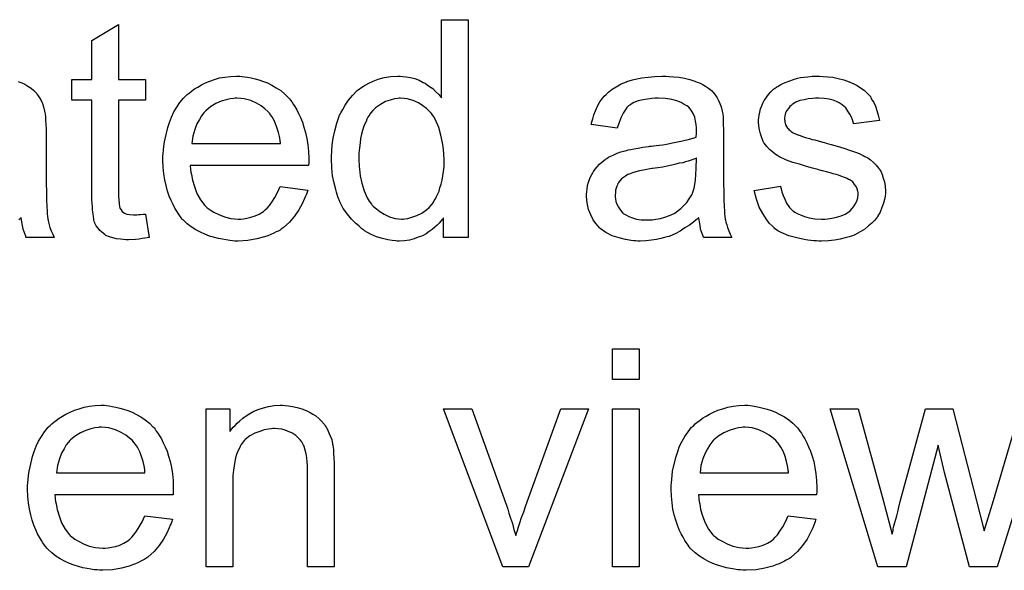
# Model space of a CAD drawing. Extents: x -2 to 8.5, y -2.9 to 5.2.
# Tile 79 of 207: x 4.202 to 4.564, y -0.264 to -0.062. Entities that reach past the tile are written whole.
import ezdxf

# ---------------------------------------------------------------- set-up
doc = ezdxf.new("R2010")
doc.units = 0
doc.layers.add('acc-ni-360-20-out-a_document', color=1, linetype='CONTINUOUS')

msp = doc.modelspace()

# ---------------------------------------------------------------- linework, layer by layer
at = {"layer": 'acc-ni-360-20-out-a_document', "color": 1}
for points in [[(4.238038, -0.084157), (4.247989, -0.084157), (4.247989, -0.091793), (4.238038, -0.091793), (4.238038, -0.125925), (4.238038, -0.126156), (4.238038, -0.126619), (4.238038, -0.127313), (4.238154, -0.128123), (4.23827, -0.129974), (4.238386, -0.130784), (4.238501, -0.131363), (4.238617, -0.131594), (4.238964, -0.132057), (4.239427, -0.132636), (4.240237, -0.133214), (4.240468, -0.13333), (4.241047, -0.133561), (4.242088, -0.133792), (4.243592, -0.133908), (4.244749, -0.133908), (4.245328, -0.133792), (4.246137, -0.133792), (4.247063, -0.133677), (4.247989, -0.133561), (4.249261, -0.142239), (4.24903, -0.142239), (4.248567, -0.142354), (4.247757, -0.14247), (4.246716, -0.142586), (4.245559, -0.142817), (4.244286, -0.142933), (4.241741, -0.143048), (4.240815, -0.143048), (4.23989, -0.142933), (4.238733, -0.142817), (4.237344, -0.142701), (4.235956, -0.142354), (4.234683, -0.142007), (4.23341, -0.141429), (4.233295, -0.141313), (4.232948, -0.141082), (4.232485, -0.140734), (4.231791, -0.140156), (4.231212, -0.139577), (4.230518, -0.138768), (4.229824, -0.137958), (4.229361, -0.136916), (4.229361, -0.136801), (4.22913, -0.136338), (4.229014, -0.135528), (4.228783, -0.134371), (4.228551, -0.132867), (4.228435, -0.131941), (4.228435, -0.1309), (4.22832, -0.129627), (4.228204, -0.128355), (4.228204, -0.126966), (4.228204, -0.125346), (4.228204, -0.091793), (4.220915, -0.091793), (4.220915, -0.084157), (4.228204, -0.084157), (4.228204, -0.06981), (4.238038, -0.06391), (4.238038, -0.084157)], [(4.366581, -0.142238), (4.357441, -0.142238), (4.357441, -0.134949), (4.357325, -0.135065), (4.357209, -0.135297), (4.356862, -0.135759), (4.3564, -0.136338), (4.355821, -0.136916), (4.355127, -0.137611), (4.354317, -0.13842), (4.353276, -0.13923), (4.352234, -0.14004), (4.351077, -0.14085), (4.349689, -0.141544), (4.348185, -0.142123), (4.346681, -0.142701), (4.344945, -0.143164), (4.343094, -0.143395), (4.341127, -0.143511), (4.340433, -0.143511), (4.33997, -0.143395), (4.338582, -0.14328), (4.336962, -0.143048), (4.334995, -0.142586), (4.332797, -0.141892), (4.330599, -0.140966), (4.3284, -0.139693), (4.328284, -0.139693), (4.328169, -0.139462), (4.327475, -0.138999), (4.326433, -0.138073), (4.325161, -0.136916), (4.323657, -0.135412), (4.322152, -0.133561), (4.320648, -0.131478), (4.319376, -0.129049), (4.319376, -0.128933), (4.31926, -0.128702), (4.319144, -0.128355), (4.318913, -0.127892), (4.318681, -0.127198), (4.318334, -0.126388), (4.318103, -0.125578), (4.317872, -0.124537), (4.317293, -0.122222), (4.316715, -0.119561), (4.316367, -0.116553), (4.316252, -0.113314), (4.316252, -0.113198), (4.316252, -0.112966), (4.316252, -0.112504), (4.316252, -0.111809), (4.316367, -0.111115), (4.316367, -0.11019), (4.316599, -0.108107), (4.316946, -0.105677), (4.317524, -0.103016), (4.318219, -0.10024), (4.319144, -0.097578), (4.319144, -0.097463), (4.31926, -0.097231), (4.319491, -0.096884), (4.319723, -0.096421), (4.320417, -0.095149), (4.321342, -0.093529), (4.322499, -0.091793), (4.324004, -0.090058), (4.325739, -0.088207), (4.327822, -0.086703), (4.327937, -0.086703), (4.328053, -0.086587), (4.3284, -0.086356), (4.328863, -0.086124), (4.33002, -0.085546), (4.33164, -0.084736), (4.333491, -0.084041), (4.335689, -0.083463), (4.338119, -0.083), (4.340664, -0.082884), (4.34159, -0.082884), (4.342516, -0.083), (4.343788, -0.083116), (4.345292, -0.083463), (4.346912, -0.08381), (4.348532, -0.084388), (4.350036, -0.085198), (4.350267, -0.085314), (4.35073, -0.085546), (4.351425, -0.086124), (4.35235, -0.086703), (4.353507, -0.087512), (4.354548, -0.088554), (4.355705, -0.089595), (4.356747, -0.090868), (4.356747, -0.062174), (4.366581, -0.062174), (4.366581, -0.142238)], [(4.283393, -0.083), (4.284319, -0.083116), (4.285475, -0.083347), (4.286748, -0.083579), (4.288252, -0.083926), (4.289641, -0.084273), (4.291261, -0.084851), (4.292765, -0.08543), (4.294384, -0.08624), (4.296004, -0.087165), (4.297624, -0.088207), (4.299128, -0.089479), (4.300516, -0.090868), (4.300632, -0.090984), (4.300864, -0.091215), (4.301211, -0.091678), (4.301673, -0.092372), (4.302252, -0.093182), (4.302831, -0.094107), (4.303525, -0.095264), (4.304219, -0.096653), (4.304913, -0.098157), (4.305607, -0.099777), (4.306186, -0.101628), (4.306764, -0.103595), (4.307227, -0.105793), (4.307574, -0.108107), (4.307806, -0.110537), (4.307921, -0.113198), (4.307921, -0.113314), (4.307921, -0.113776), (4.307921, -0.114586), (4.307806, -0.115743), (4.264418, -0.115743), (4.264418, -0.115859), (4.264418, -0.116206), (4.264534, -0.116669), (4.264534, -0.117363), (4.26465, -0.118173), (4.264881, -0.119099), (4.265228, -0.121181), (4.265922, -0.123495), (4.266848, -0.126041), (4.26812, -0.128355), (4.26974, -0.130437), (4.269856, -0.130437), (4.269972, -0.130669), (4.270666, -0.131247), (4.271707, -0.132057), (4.273096, -0.132867), (4.274947, -0.133792), (4.277029, -0.134602), (4.279343, -0.135181), (4.280616, -0.135297), (4.282005, -0.135412), (4.28293, -0.135412), (4.283971, -0.135297), (4.285244, -0.135065), (4.286632, -0.134718), (4.288252, -0.134255), (4.289756, -0.133561), (4.291261, -0.132636), (4.291376, -0.13252), (4.291955, -0.132057), (4.292649, -0.131363), (4.293459, -0.130437), (4.294384, -0.129165), (4.295426, -0.127545), (4.296467, -0.125694), (4.297393, -0.123495), (4.307574, -0.124768), (4.307574, -0.124884), (4.307458, -0.125115), (4.307343, -0.125578), (4.307111, -0.126272), (4.306764, -0.126966), (4.306417, -0.127892), (4.305492, -0.129859), (4.304335, -0.132057), (4.302715, -0.134371), (4.300864, -0.136569), (4.29855, -0.138652), (4.298434, -0.138652), (4.298203, -0.138883), (4.297855, -0.139115), (4.297393, -0.139462), (4.296698, -0.139809), (4.296004, -0.140156), (4.295079, -0.140619), (4.294037, -0.141082), (4.29288, -0.141544), (4.291723, -0.142007), (4.288831, -0.142701), (4.285591, -0.14328), (4.282005, -0.143511), (4.280732, -0.143511), (4.279922, -0.143396), (4.278881, -0.14328), (4.277608, -0.143048), (4.27622, -0.142817), (4.274715, -0.142586), (4.271476, -0.14166), (4.26974, -0.140966), (4.26812, -0.140272), (4.266385, -0.139346), (4.264765, -0.138305), (4.263261, -0.137148), (4.261757, -0.135759), (4.261641, -0.135644), (4.26141, -0.135412), (4.261063, -0.13495), (4.2606, -0.134255), (4.260021, -0.133445), (4.259443, -0.13252), (4.258749, -0.131363), (4.258055, -0.13009), (4.25736, -0.128586), (4.256666, -0.126966), (4.256088, -0.125115), (4.255509, -0.123148), (4.255046, -0.121066), (4.254699, -0.118751), (4.254468, -0.116322), (4.254352, -0.113776), (4.254352, -0.113661), (4.254352, -0.113082), (4.254352, -0.112388), (4.254468, -0.111347), (4.254584, -0.110074), (4.254699, -0.108686), (4.254931, -0.107066), (4.255278, -0.105446), (4.256203, -0.101744), (4.256782, -0.099892), (4.257476, -0.097925), (4.258402, -0.096074), (4.259443, -0.094339), (4.2606, -0.092603), (4.261873, -0.090984), (4.261988, -0.090868), (4.26222, -0.090636), (4.262683, -0.090289), (4.263261, -0.089711), (4.263955, -0.089132), (4.264881, -0.088438), (4.265922, -0.087628), (4.267195, -0.086934), (4.268468, -0.086124), (4.269972, -0.08543), (4.271592, -0.084736), (4.273327, -0.084157), (4.275178, -0.083579), (4.277145, -0.083232), (4.279228, -0.083), (4.281426, -0.082885), (4.282583, -0.082885), (4.283393, -0.083)], [(4.440398, -0.083), (4.442133, -0.083116), (4.4441, -0.083347), (4.446067, -0.083694), (4.448034, -0.084157), (4.449885, -0.084736), (4.450117, -0.084851), (4.450695, -0.085083), (4.451505, -0.08543), (4.452546, -0.085893), (4.453703, -0.086587), (4.45486, -0.087281), (4.455902, -0.088207), (4.456827, -0.089132), (4.456943, -0.089248), (4.457174, -0.089595), (4.457521, -0.090174), (4.457984, -0.090868), (4.458563, -0.091909), (4.459025, -0.09295), (4.459488, -0.094223), (4.459835, -0.095727), (4.459835, -0.095843), (4.459951, -0.09619), (4.460067, -0.096884), (4.460182, -0.09781), (4.460182, -0.099082), (4.460298, -0.100587), (4.460414, -0.102553), (4.460414, -0.104752), (4.460414, -0.117942), (4.460414, -0.118057), (4.460414, -0.11852), (4.460414, -0.119214), (4.460414, -0.12014), (4.460414, -0.121181), (4.460414, -0.122454), (4.46053, -0.125231), (4.46053, -0.128123), (4.460645, -0.131016), (4.460761, -0.132288), (4.460761, -0.133445), (4.460877, -0.134487), (4.460992, -0.135297), (4.460992, -0.135412), (4.461108, -0.135875), (4.461224, -0.136569), (4.461571, -0.137495), (4.461802, -0.138536), (4.462265, -0.139693), (4.462844, -0.140966), (4.463422, -0.142238), (4.453125, -0.142238), (4.453009, -0.142123), (4.452893, -0.14166), (4.452662, -0.141082), (4.452315, -0.140156), (4.451968, -0.139115), (4.451736, -0.137842), (4.451505, -0.136453), (4.451274, -0.134949), (4.451158, -0.134949), (4.451042, -0.135181), (4.450348, -0.135759), (4.449307, -0.136569), (4.447918, -0.137611), (4.446183, -0.138652), (4.444447, -0.139809), (4.442596, -0.14085), (4.440629, -0.14166), (4.440398, -0.141776), (4.439704, -0.141891), (4.438662, -0.142238), (4.43739, -0.142586), (4.43577, -0.142933), (4.433919, -0.143164), (4.431836, -0.143395), (4.429753, -0.143511), (4.428828, -0.143511), (4.428134, -0.143395), (4.427324, -0.143395), (4.426398, -0.14328), (4.424315, -0.142933), (4.422002, -0.142354), (4.419456, -0.141544), (4.417142, -0.140387), (4.41506, -0.138883), (4.414828, -0.138652), (4.41425, -0.138073), (4.41344, -0.137032), (4.412514, -0.135644), (4.411588, -0.133908), (4.410779, -0.131941), (4.4102, -0.129512), (4.410084, -0.128355), (4.409969, -0.126966), (4.409969, -0.126735), (4.409969, -0.126272), (4.410084, -0.125462), (4.4102, -0.124421), (4.410431, -0.123148), (4.410779, -0.121875), (4.411241, -0.120487), (4.41182, -0.119214), (4.411936, -0.119099), (4.412167, -0.118636), (4.41263, -0.117942), (4.413208, -0.117132), (4.413903, -0.116206), (4.414828, -0.11528), (4.415754, -0.114355), (4.416911, -0.113545), (4.417026, -0.113429), (4.417489, -0.113198), (4.418068, -0.112735), (4.418993, -0.112272), (4.420035, -0.111809), (4.421307, -0.111231), (4.42258, -0.110768), (4.424084, -0.110305), (4.4242, -0.110305), (4.424663, -0.11019), (4.425357, -0.109958), (4.426282, -0.109843), (4.427439, -0.109611), (4.428944, -0.10938), (4.430679, -0.109033), (4.432762, -0.108801), (4.432877, -0.108801), (4.43334, -0.108686), (4.433919, -0.108686), (4.434729, -0.10857), (4.435654, -0.108454), (4.436811, -0.108223), (4.438084, -0.108107), (4.439472, -0.107876), (4.442249, -0.107297), (4.445257, -0.106719), (4.447918, -0.106024), (4.449191, -0.105677), (4.450348, -0.10533), (4.450348, -0.105215), (4.450348, -0.104983), (4.450464, -0.104289), (4.450464, -0.103479), (4.450464, -0.103016), (4.450464, -0.102785), (4.450464, -0.102669), (4.450464, -0.102553), (4.450464, -0.101859), (4.450348, -0.100702), (4.450117, -0.09943), (4.44977, -0.098041), (4.449191, -0.096653), (4.448497, -0.09538), (4.447571, -0.094339), (4.447456, -0.094223), (4.446877, -0.09376), (4.445951, -0.093297), (4.444794, -0.092603), (4.443175, -0.092025), (4.441323, -0.091446), (4.439009, -0.091099), (4.436348, -0.090983), (4.435191, -0.090983), (4.434034, -0.091099), (4.432414, -0.091331), (4.430795, -0.091562), (4.429059, -0.092025), (4.427439, -0.092603), (4.426051, -0.093413), (4.425935, -0.093529), (4.425472, -0.093876), (4.424894, -0.094454), (4.4242, -0.09538), (4.423506, -0.096537), (4.422696, -0.098041), (4.422002, -0.099892), (4.421307, -0.101975), (4.411704, -0.100702), (4.411704, -0.100587), (4.41182, -0.100471), (4.41182, -0.100124), (4.411936, -0.099661), (4.412283, -0.09862), (4.412745, -0.097115), (4.413324, -0.095611), (4.414018, -0.093992), (4.414944, -0.092372), (4.415985, -0.090868), (4.416101, -0.090752), (4.416564, -0.090289), (4.417258, -0.089595), (4.418183, -0.088669), (4.419456, -0.087744), (4.42096, -0.086818), (4.422696, -0.085777), (4.424663, -0.084967), (4.424778, -0.084967), (4.424894, -0.084851), (4.425241, -0.084736), (4.425704, -0.08462), (4.426861, -0.084273), (4.428481, -0.083926), (4.430332, -0.083579), (4.432646, -0.083231), (4.435076, -0.083), (4.437852, -0.082884), (4.439125, -0.082884), (4.440398, -0.083)], [(4.496975, -0.083), (4.498711, -0.083116), (4.500562, -0.083347), (4.502529, -0.08381), (4.504611, -0.084273), (4.506578, -0.084967), (4.506694, -0.084967), (4.50681, -0.085083), (4.507388, -0.085314), (4.508314, -0.085777), (4.509471, -0.086355), (4.510743, -0.087165), (4.512016, -0.088091), (4.513173, -0.089132), (4.514214, -0.090289), (4.51433, -0.090405), (4.514561, -0.090868), (4.515024, -0.091678), (4.515603, -0.092603), (4.516181, -0.093992), (4.51676, -0.095496), (4.517223, -0.097231), (4.517685, -0.099198), (4.508082, -0.100471), (4.508082, -0.100239), (4.507967, -0.099777), (4.507735, -0.098967), (4.507388, -0.097925), (4.50681, -0.096884), (4.506115, -0.095727), (4.505306, -0.09457), (4.504149, -0.093529), (4.504033, -0.093413), (4.50357, -0.093182), (4.502876, -0.092719), (4.501834, -0.092256), (4.500677, -0.091793), (4.499173, -0.091331), (4.497322, -0.091099), (4.495355, -0.090983), (4.494198, -0.090983), (4.493041, -0.091099), (4.491537, -0.091215), (4.490033, -0.091562), (4.488413, -0.091909), (4.486909, -0.092487), (4.485636, -0.093297), (4.485521, -0.093413), (4.485174, -0.093644), (4.484711, -0.094107), (4.484248, -0.094802), (4.48367, -0.095496), (4.483207, -0.096421), (4.48286, -0.097463), (4.482744, -0.098504), (4.482744, -0.09862), (4.482744, -0.098851), (4.48286, -0.099198), (4.48286, -0.099661), (4.483207, -0.100818), (4.483901, -0.101975), (4.484017, -0.102091), (4.484132, -0.102206), (4.484364, -0.102553), (4.484827, -0.1029), (4.485289, -0.103248), (4.485984, -0.10371), (4.486793, -0.104058), (4.487719, -0.10452), (4.487835, -0.10452), (4.488066, -0.104636), (4.488529, -0.104752), (4.489339, -0.105099), (4.490496, -0.105446), (4.492, -0.105793), (4.492926, -0.10614), (4.493967, -0.106371), (4.495124, -0.106719), (4.496397, -0.107066), (4.496512, -0.107066), (4.496859, -0.107181), (4.497438, -0.107297), (4.498132, -0.107528), (4.498942, -0.10776), (4.499983, -0.107991), (4.502182, -0.108686), (4.504611, -0.10938), (4.507041, -0.11019), (4.509239, -0.110999), (4.510165, -0.111347), (4.510975, -0.111694), (4.511206, -0.111809), (4.511669, -0.112041), (4.512363, -0.112388), (4.513404, -0.112966), (4.514446, -0.113661), (4.515487, -0.114586), (4.516528, -0.115627), (4.517454, -0.116784), (4.51757, -0.1169), (4.517801, -0.117363), (4.518264, -0.118057), (4.518727, -0.119099), (4.519074, -0.120371), (4.519537, -0.12176), (4.519768, -0.123379), (4.519884, -0.125231), (4.519884, -0.125462), (4.519884, -0.12604), (4.519768, -0.126966), (4.519537, -0.128239), (4.51919, -0.129627), (4.518611, -0.131131), (4.517917, -0.132867), (4.516991, -0.134487), (4.516876, -0.134718), (4.516413, -0.135181), (4.515834, -0.135991), (4.514909, -0.136916), (4.513636, -0.137958), (4.512248, -0.139115), (4.510628, -0.140156), (4.508661, -0.141197), (4.508545, -0.141197), (4.508429, -0.141313), (4.507735, -0.141544), (4.506578, -0.141891), (4.505074, -0.142354), (4.503223, -0.142817), (4.50114, -0.143164), (4.498942, -0.143395), (4.496397, -0.143511), (4.495355, -0.143511), (4.494545, -0.143395), (4.49362, -0.143395), (4.492463, -0.14328), (4.491306, -0.143164), (4.490033, -0.142933), (4.487256, -0.142354), (4.484364, -0.141544), (4.481587, -0.140387), (4.480314, -0.139693), (4.479157, -0.138883), (4.479042, -0.138768), (4.478926, -0.138652), (4.478232, -0.137958), (4.47719, -0.136916), (4.476033, -0.135297), (4.474761, -0.13333), (4.473488, -0.131016), (4.472447, -0.128123), (4.471637, -0.124883), (4.481356, -0.123379), (4.481356, -0.123495), (4.481356, -0.123611), (4.481587, -0.124305), (4.481818, -0.125462), (4.482281, -0.126735), (4.48286, -0.128123), (4.483554, -0.129627), (4.484595, -0.131131), (4.485868, -0.132404), (4.486099, -0.13252), (4.486562, -0.132867), (4.487488, -0.13333), (4.488645, -0.133908), (4.490149, -0.134487), (4.491884, -0.134949), (4.493967, -0.135297), (4.496397, -0.135412), (4.497554, -0.135412), (4.498711, -0.135297), (4.500215, -0.135065), (4.501834, -0.134718), (4.50357, -0.134255), (4.505074, -0.133677), (4.506462, -0.132751), (4.506578, -0.132635), (4.507041, -0.132288), (4.507504, -0.13171), (4.508198, -0.1309), (4.508776, -0.129974), (4.509355, -0.128817), (4.509702, -0.12766), (4.509818, -0.126272), (4.509818, -0.126156), (4.509818, -0.125693), (4.509702, -0.125115), (4.509471, -0.124305), (4.509124, -0.123495), (4.508545, -0.122685), (4.507851, -0.12176), (4.50681, -0.121065), (4.506694, -0.12095), (4.506347, -0.120834), (4.505768, -0.120487), (4.504843, -0.12014), (4.503454, -0.119677), (4.502644, -0.11933), (4.501719, -0.119099), (4.500677, -0.118751), (4.49952, -0.118404), (4.498248, -0.118057), (4.496744, -0.11771), (4.496628, -0.11771), (4.496281, -0.117594), (4.495702, -0.117479), (4.495008, -0.117247), (4.494083, -0.117016), (4.493041, -0.116669), (4.490843, -0.11609), (4.488298, -0.11528), (4.485868, -0.114586), (4.483554, -0.113776), (4.482513, -0.113314), (4.481703, -0.112966), (4.481471, -0.112851), (4.481008, -0.112619), (4.480314, -0.112156), (4.479389, -0.111578), (4.478347, -0.110768), (4.477306, -0.109843), (4.476265, -0.108801), (4.475339, -0.107528), (4.475224, -0.107413), (4.474992, -0.10695), (4.474645, -0.10614), (4.474298, -0.105215), (4.473951, -0.104058), (4.473604, -0.102669), (4.473372, -0.101281), (4.473257, -0.099661), (4.473257, -0.09943), (4.473257, -0.098967), (4.473372, -0.098272), (4.473488, -0.097231), (4.473719, -0.09619), (4.473951, -0.094917), (4.474414, -0.09376), (4.474992, -0.092487), (4.475108, -0.092372), (4.475339, -0.091909), (4.475686, -0.091331), (4.476265, -0.090521), (4.476959, -0.089711), (4.477769, -0.088669), (4.478694, -0.087744), (4.479851, -0.086934), (4.479967, -0.086818), (4.480314, -0.086703), (4.480777, -0.086355), (4.481471, -0.086008), (4.482397, -0.085546), (4.483438, -0.085083), (4.484711, -0.08462), (4.486099, -0.084157), (4.486331, -0.084041), (4.486793, -0.083926), (4.487603, -0.083694), (4.488645, -0.083463), (4.489917, -0.083231), (4.491306, -0.083116), (4.492926, -0.082884), (4.495702, -0.082884), (4.496975, -0.083)], [(4.20113, -0.084851), (4.201709, -0.085083), (4.202519, -0.08543), (4.20356, -0.085893), (4.204717, -0.086587), (4.205874, -0.087281), (4.206915, -0.088207), (4.207841, -0.089132), (4.207957, -0.089248), (4.208188, -0.089595), (4.208535, -0.090174), (4.208998, -0.090868), (4.209576, -0.091909), (4.210039, -0.09295), (4.210502, -0.094223), (4.210849, -0.095727), (4.210849, -0.095843), (4.210965, -0.09619), (4.21108, -0.096884), (4.211196, -0.09781), (4.211196, -0.099082), (4.211312, -0.100587), (4.211427, -0.102553), (4.211427, -0.104752), (4.211427, -0.117942), (4.211427, -0.118057), (4.211427, -0.11852), (4.211427, -0.119214), (4.211427, -0.12014), (4.211427, -0.121181), (4.211427, -0.122454), (4.211543, -0.125231), (4.211543, -0.128123), (4.211659, -0.131016), (4.211775, -0.132288), (4.211775, -0.133445), (4.21189, -0.134487), (4.212006, -0.135297), (4.212006, -0.135412), (4.212122, -0.135875), (4.212237, -0.136569), (4.212584, -0.137495), (4.212816, -0.138536), (4.213279, -0.139693), (4.213857, -0.140966), (4.214436, -0.142239), (4.204138, -0.142239), (4.204023, -0.142123), (4.203907, -0.14166), (4.203676, -0.141082), (4.203328, -0.140156), (4.202981, -0.139115), (4.20275, -0.137842), (4.202519, -0.136454), (4.202287, -0.13495), (4.202172, -0.13495), (4.202056, -0.135181), (4.201362, -0.135759)], [(4.281542, -0.090984), (4.280847, -0.090984), (4.280385, -0.091099), (4.279112, -0.091215), (4.277608, -0.091562), (4.275757, -0.092141), (4.27379, -0.09295), (4.271939, -0.094107), (4.270087, -0.095612), (4.269856, -0.095843), (4.269393, -0.096421), (4.268583, -0.097463), (4.267773, -0.098851), (4.266848, -0.100471), (4.266038, -0.102553), (4.265344, -0.104983), (4.264997, -0.107644), (4.297508, -0.107644), (4.297508, -0.107529), (4.297508, -0.107297), (4.297393, -0.10695), (4.297393, -0.106487), (4.297161, -0.105099), (4.296814, -0.103595), (4.296236, -0.101744), (4.295657, -0.100008), (4.294731, -0.098273), (4.29369, -0.096769), (4.29369, -0.096653), (4.293459, -0.096537), (4.29288, -0.095843), (4.291839, -0.094917), (4.290451, -0.093876), (4.288715, -0.092835), (4.286632, -0.091909), (4.284203, -0.091215), (4.28293, -0.091099), (4.281542, -0.090984)], [(4.341706, -0.090983), (4.341127, -0.090983), (4.340664, -0.091099), (4.339392, -0.091215), (4.337888, -0.091678), (4.336152, -0.092256), (4.334301, -0.093297), (4.33245, -0.09457), (4.331524, -0.095496), (4.330714, -0.096421), (4.330714, -0.096537), (4.330483, -0.096653), (4.330367, -0.097), (4.33002, -0.097463), (4.329673, -0.098041), (4.329326, -0.098735), (4.328979, -0.099545), (4.328516, -0.100471), (4.328053, -0.101628), (4.327706, -0.102901), (4.327359, -0.104289), (4.327012, -0.105793), (4.32678, -0.107413), (4.326549, -0.109264), (4.326318, -0.111231), (4.326318, -0.113314), (4.326318, -0.113429), (4.326318, -0.113776), (4.326318, -0.114355), (4.326433, -0.115165), (4.326433, -0.11609), (4.326549, -0.117132), (4.326896, -0.119561), (4.327475, -0.122222), (4.328284, -0.124999), (4.329441, -0.12766), (4.330136, -0.128817), (4.330946, -0.129974), (4.331061, -0.129974), (4.331177, -0.130206), (4.331756, -0.130784), (4.332797, -0.13171), (4.334069, -0.132636), (4.335689, -0.133677), (4.337656, -0.134602), (4.339739, -0.135181), (4.340896, -0.135297), (4.342053, -0.135412), (4.342631, -0.135412), (4.343094, -0.135297), (4.344367, -0.135181), (4.345871, -0.134718), (4.347606, -0.134139), (4.349458, -0.133214), (4.351309, -0.131941), (4.352234, -0.131131), (4.353044, -0.130206), (4.353044, -0.13009), (4.353276, -0.129974), (4.353507, -0.129627), (4.353739, -0.129164), (4.354086, -0.128586), (4.354548, -0.128007), (4.354895, -0.127082), (4.355358, -0.126156), (4.355821, -0.125115), (4.356168, -0.123958), (4.356631, -0.12257), (4.356978, -0.121181), (4.357209, -0.119561), (4.357441, -0.117942), (4.357672, -0.11609), (4.357672, -0.114123), (4.357672, -0.114008), (4.357672, -0.113545), (4.357672, -0.112966), (4.357557, -0.112156), (4.357557, -0.111231), (4.357441, -0.110074), (4.357325, -0.108801), (4.357094, -0.107413), (4.356515, -0.104636), (4.355705, -0.101743), (4.354548, -0.098967), (4.353854, -0.09781), (4.353044, -0.096653), (4.353044, -0.096537), (4.352813, -0.096421), (4.352234, -0.095727), (4.351193, -0.094802), (4.34992, -0.09376), (4.348301, -0.092719), (4.346334, -0.091909), (4.344135, -0.091215), (4.342978, -0.091099), (4.341706, -0.090983)], [(4.450464, -0.113082), (4.450348, -0.113082), (4.450232, -0.113198), (4.449885, -0.113314), (4.449422, -0.113429), (4.448844, -0.113661), (4.44815, -0.113892), (4.44734, -0.114123), (4.446414, -0.114355), (4.445373, -0.114702), (4.4441, -0.114933), (4.442828, -0.11528), (4.441323, -0.115627), (4.439704, -0.115975), (4.438084, -0.116322), (4.436233, -0.116553), (4.434266, -0.1169), (4.434034, -0.1169), (4.43334, -0.117016), (4.432183, -0.117247), (4.43091, -0.117479), (4.429522, -0.11771), (4.428134, -0.118057), (4.426861, -0.118404), (4.425704, -0.118867), (4.425588, -0.118867), (4.425241, -0.119099), (4.424778, -0.11933), (4.424315, -0.119677), (4.422927, -0.120603), (4.42177, -0.121991), (4.42177, -0.122107), (4.421539, -0.122338), (4.421423, -0.122801), (4.421192, -0.123379), (4.42096, -0.124074), (4.420729, -0.124768), (4.420613, -0.125693), (4.420497, -0.126619), (4.420497, -0.126735), (4.420497, -0.127313), (4.420613, -0.128007), (4.420845, -0.128933), (4.421192, -0.129974), (4.42177, -0.131016), (4.422464, -0.132173), (4.42339, -0.133214), (4.423506, -0.13333), (4.423968, -0.133561), (4.424663, -0.134024), (4.425588, -0.134487), (4.426861, -0.134949), (4.428365, -0.135412), (4.4301, -0.135644), (4.432183, -0.135759), (4.433109, -0.135759), (4.434266, -0.135644), (4.435538, -0.135412), (4.437158, -0.135181), (4.438778, -0.134718), (4.440514, -0.134139), (4.442249, -0.13333), (4.44248, -0.133214), (4.442943, -0.132867), (4.443753, -0.132288), (4.444679, -0.131478), (4.44572, -0.130553), (4.446877, -0.129396), (4.447803, -0.128007), (4.448728, -0.126503), (4.448844, -0.126388), (4.44896, -0.125925), (4.449191, -0.125115), (4.449538, -0.124074), (4.449885, -0.122685), (4.450117, -0.121065), (4.450232, -0.119099), (4.450348, -0.116784), (4.450464, -0.113082)], [(4.429406, -0.19435), (4.419572, -0.19435), (4.419572, -0.183127), (4.429406, -0.183127), (4.429406, -0.19435)], [(4.233642, -0.203953), (4.234568, -0.204069), (4.235725, -0.2043), (4.236997, -0.204531), (4.238501, -0.204879), (4.23989, -0.205226), (4.24151, -0.205804), (4.243014, -0.206383), (4.244633, -0.207193), (4.246253, -0.208118), (4.247873, -0.20916), (4.249377, -0.210432), (4.250766, -0.211821), (4.250881, -0.211936), (4.251113, -0.212168), (4.25146, -0.212631), (4.251922, -0.213325), (4.252501, -0.214135), (4.253079, -0.21506), (4.253774, -0.216217), (4.254468, -0.217606), (4.255162, -0.21911), (4.255856, -0.22073), (4.256435, -0.222581), (4.257013, -0.224548), (4.257476, -0.226746), (4.257823, -0.22906), (4.258055, -0.23149), (4.25817, -0.234151), (4.25817, -0.234266), (4.25817, -0.234729), (4.25817, -0.235539), (4.258055, -0.236696), (4.214667, -0.236696), (4.214667, -0.236812), (4.214667, -0.237159), (4.214783, -0.237622), (4.214783, -0.238316), (4.214899, -0.239126), (4.21513, -0.240051), (4.215477, -0.242134), (4.216171, -0.244448), (4.217097, -0.246993), (4.218369, -0.249307), (4.219989, -0.25139), (4.220105, -0.25139), (4.220221, -0.251621), (4.220915, -0.2522), (4.221956, -0.25301), (4.223345, -0.25382), (4.225196, -0.254745), (4.227278, -0.255555), (4.229592, -0.256134), (4.230865, -0.256249), (4.232253, -0.256365), (4.233179, -0.256365), (4.23422, -0.256249), (4.235493, -0.256018), (4.236882, -0.255671), (4.238501, -0.255208), (4.240005, -0.254514), (4.24151, -0.253588), (4.241625, -0.253473), (4.242204, -0.25301), (4.242898, -0.252316), (4.243708, -0.25139), (4.244633, -0.250117), (4.245675, -0.248498), (4.246716, -0.246646), (4.247642, -0.244448), (4.257823, -0.245721), (4.257823, -0.245836), (4.257708, -0.246068), (4.257592, -0.246531), (4.25736, -0.247225), (4.257013, -0.247919), (4.256666, -0.248845), (4.255741, -0.250811), (4.254584, -0.25301), (4.252964, -0.255324), (4.251113, -0.257522), (4.248799, -0.259605), (4.248683, -0.259605), (4.248452, -0.259836), (4.248104, -0.260067), (4.247642, -0.260415), (4.246947, -0.260762), (4.246253, -0.261109), (4.245328, -0.261572), (4.244286, -0.262034), (4.243129, -0.262497), (4.241972, -0.26296), (4.23908, -0.263654), (4.23584, -0.264233), (4.232253, -0.264464), (4.230981, -0.264464), (4.230171, -0.264348), (4.22913, -0.264233), (4.227857, -0.264001), (4.226468, -0.26377), (4.224964, -0.263538), (4.221725, -0.262613), (4.219989, -0.261919), (4.218369, -0.261224), (4.216634, -0.260299), (4.215014, -0.259258), (4.21351, -0.258101), (4.212006, -0.256712), (4.21189, -0.256596), (4.211659, -0.256365), (4.211312, -0.255902), (4.210849, -0.255208), (4.21027, -0.254398), (4.209692, -0.253473), (4.208998, -0.252316), (4.208304, -0.251043), (4.207609, -0.249539), (4.206915, -0.247919), (4.206337, -0.246068), (4.205758, -0.244101), (4.205295, -0.242018), (4.204948, -0.239704), (4.204717, -0.237275), (4.204601, -0.234729), (4.204601, -0.234613), (4.204601, -0.234035), (4.204601, -0.233341), (4.204717, -0.232299), (4.204833, -0.231027), (4.204948, -0.229638), (4.20518, -0.228019), (4.205527, -0.226399), (4.206452, -0.222696), (4.207031, -0.220845), (4.207725, -0.218878), (4.208651, -0.217027), (4.209692, -0.215292), (4.210849, -0.213556), (4.212122, -0.211936), (4.212237, -0.211821), (4.212469, -0.211589), (4.212932, -0.211242), (4.21351, -0.210664), (4.214204, -0.210085), (4.21513, -0.209391), (4.216171, -0.208581), (4.217444, -0.207887), (4.218717, -0.207077), (4.220221, -0.206383), (4.221841, -0.205689), (4.223576, -0.20511), (4.225427, -0.204531), (4.227394, -0.204184), (4.229477, -0.203953), (4.231675, -0.203837), (4.232832, -0.203837), (4.233642, -0.203953)], [(4.299244, -0.203953), (4.300516, -0.204069), (4.302021, -0.2043), (4.30364, -0.204647), (4.305376, -0.20511), (4.306996, -0.205804), (4.307227, -0.20592), (4.30769, -0.206151), (4.3085, -0.206498), (4.309425, -0.207077), (4.310582, -0.207771), (4.311624, -0.208697), (4.312665, -0.209622), (4.313591, -0.210779), (4.313706, -0.210895), (4.313938, -0.211358), (4.314285, -0.211936), (4.314863, -0.212746), (4.315326, -0.213903), (4.315789, -0.21506), (4.316367, -0.216449), (4.316715, -0.217953), (4.316715, -0.218068), (4.31683, -0.218531), (4.316946, -0.219225), (4.317062, -0.220151), (4.317062, -0.221539), (4.317177, -0.223159), (4.317293, -0.225126), (4.317293, -0.227556), (4.317293, -0.263191), (4.307458, -0.263191), (4.307458, -0.228019), (4.307458, -0.227903), (4.307458, -0.227787), (4.307458, -0.226977), (4.307458, -0.225936), (4.307343, -0.224663), (4.307227, -0.223159), (4.306996, -0.221655), (4.306649, -0.220267), (4.306301, -0.218994), (4.306301, -0.218878), (4.30607, -0.218531), (4.305723, -0.217953), (4.305376, -0.217258), (4.304797, -0.216564), (4.304103, -0.215754), (4.303178, -0.214945), (4.302136, -0.21425), (4.302021, -0.214135), (4.301673, -0.213903), (4.300979, -0.213672), (4.300169, -0.213325), (4.299244, -0.212978), (4.298087, -0.212631), (4.296698, -0.212515), (4.29531, -0.212399), (4.294731, -0.212399), (4.294269, -0.212515), (4.293112, -0.212631), (4.291608, -0.212862), (4.289988, -0.21344), (4.288137, -0.214135), (4.286285, -0.21506), (4.28455, -0.216449), (4.284319, -0.21668), (4.283856, -0.217258), (4.283509, -0.217721), (4.283162, -0.2183), (4.282699, -0.218994), (4.282352, -0.219804), (4.281889, -0.22073), (4.281426, -0.221887), (4.281079, -0.223159), (4.280732, -0.224548), (4.2805, -0.226052), (4.280269, -0.227672), (4.280038, -0.229638), (4.280038, -0.231605), (4.280038, -0.263191), (4.270203, -0.263191), (4.270203, -0.20511), (4.278996, -0.20511), (4.278996, -0.21344), (4.279112, -0.213325), (4.279343, -0.212978), (4.27969, -0.212515), (4.280153, -0.211936), (4.280847, -0.211242), (4.281657, -0.210432), (4.282583, -0.209507), (4.28374, -0.208581), (4.284897, -0.207771), (4.286285, -0.206845), (4.287789, -0.206036), (4.289409, -0.205341), (4.291261, -0.204763), (4.293112, -0.2043), (4.295194, -0.203953), (4.297393, -0.203837), (4.298318, -0.203837), (4.299244, -0.203953)], [(4.38868, -0.263191), (4.379308, -0.263191), (4.357441, -0.20511), (4.367854, -0.20511), (4.38035, -0.239936), (4.38035, -0.240051), (4.380465, -0.240167), (4.380581, -0.240514), (4.380697, -0.240861), (4.381044, -0.242018), (4.381507, -0.243522), (4.382085, -0.245258), (4.382779, -0.247225), (4.383358, -0.249423), (4.384052, -0.251621), (4.384168, -0.25139), (4.384283, -0.250811), (4.38463, -0.249886), (4.384977, -0.248497), (4.385556, -0.246993), (4.386135, -0.245026), (4.386944, -0.242944), (4.387754, -0.24063), (4.400597, -0.20511), (4.410779, -0.20511), (4.38868, -0.263191)], [(4.429406, -0.263191), (4.419572, -0.263191), (4.419572, -0.20511), (4.429406, -0.20511), (4.429406, -0.263191)], [(4.470133, -0.203953), (4.471058, -0.204069), (4.472215, -0.2043), (4.473488, -0.204531), (4.474992, -0.204879), (4.476381, -0.205226), (4.478, -0.205804), (4.479504, -0.206383), (4.481124, -0.207192), (4.482744, -0.208118), (4.484364, -0.209159), (4.485868, -0.210432), (4.487256, -0.211821), (4.487372, -0.211936), (4.487603, -0.212168), (4.48795, -0.21263), (4.488413, -0.213325), (4.488992, -0.214135), (4.48957, -0.21506), (4.490265, -0.216217), (4.490959, -0.217606), (4.491653, -0.21911), (4.492347, -0.220729), (4.492926, -0.222581), (4.493504, -0.224548), (4.493967, -0.226746), (4.494314, -0.22906), (4.494545, -0.231489), (4.494661, -0.234151), (4.494661, -0.234266), (4.494661, -0.234729), (4.494661, -0.235539), (4.494545, -0.236696), (4.451158, -0.236696), (4.451158, -0.236812), (4.451158, -0.237159), (4.451274, -0.237622), (4.451274, -0.238316), (4.451389, -0.239126), (4.451621, -0.240051), (4.451968, -0.242134), (4.452662, -0.244448), (4.453588, -0.246993), (4.45486, -0.249307), (4.45648, -0.25139), (4.456596, -0.25139), (4.456712, -0.251621), (4.457406, -0.2522), (4.458447, -0.25301), (4.459835, -0.25382), (4.461687, -0.254745), (4.463769, -0.255555), (4.466083, -0.256134), (4.467356, -0.256249), (4.468744, -0.256365), (4.46967, -0.256365), (4.470711, -0.256249), (4.471984, -0.256018), (4.473372, -0.255671), (4.474992, -0.255208), (4.476496, -0.254514), (4.478, -0.253588), (4.478116, -0.253472), (4.478694, -0.25301), (4.479389, -0.252315), (4.480199, -0.25139), (4.481124, -0.250117), (4.482166, -0.248497), (4.483207, -0.246646), (4.484132, -0.244448), (4.494314, -0.245721), (4.494314, -0.245836), (4.494198, -0.246068), (4.494083, -0.24653), (4.493851, -0.247225), (4.493504, -0.247919), (4.493157, -0.248845), (4.492231, -0.250811), (4.491074, -0.25301), (4.489455, -0.255324), (4.487603, -0.257522), (4.485289, -0.259605), (4.485174, -0.259605), (4.484942, -0.259836), (4.484595, -0.260067), (4.484132, -0.260414), (4.483438, -0.260762), (4.482744, -0.261109), (4.481818, -0.261572), (4.480777, -0.262034), (4.47962, -0.262497), (4.478463, -0.26296), (4.475571, -0.263654), (4.472331, -0.264233), (4.468744, -0.264464), (4.467472, -0.264464), (4.466662, -0.264348), (4.46562, -0.264233), (4.464348, -0.264001), (4.462959, -0.26377), (4.461455, -0.263538), (4.458216, -0.262613), (4.45648, -0.261919), (4.45486, -0.261224), (4.453125, -0.260299), (4.451505, -0.259257), (4.450001, -0.258101), (4.448497, -0.256712), (4.448381, -0.256596), (4.44815, -0.256365), (4.447803, -0.255902), (4.44734, -0.255208), (4.446761, -0.254398), (4.446183, -0.253472), (4.445489, -0.252315), (4.444794, -0.251043), (4.4441, -0.249539), (4.443406, -0.247919), (4.442828, -0.246068), (4.442249, -0.244101), (4.441786, -0.242018), (4.441439, -0.239704), (4.441208, -0.237274), (4.441092, -0.234729), (4.441092, -0.234613), (4.441092, -0.234035), (4.441092, -0.233341), (4.441208, -0.232299), (4.441323, -0.231027), (4.441439, -0.229638), (4.441671, -0.228018), (4.442018, -0.226399), (4.442943, -0.222696), (4.443522, -0.220845), (4.444216, -0.218878), (4.445141, -0.217027), (4.446183, -0.215292), (4.44734, -0.213556), (4.448613, -0.211936), (4.448728, -0.211821), (4.44896, -0.211589), (4.449422, -0.211242), (4.450001, -0.210663), (4.450695, -0.210085), (4.451621, -0.209391), (4.452662, -0.208581), (4.453935, -0.207887), (4.455207, -0.207077), (4.456712, -0.206383), (4.458331, -0.205688), (4.460067, -0.20511), (4.461918, -0.204531), (4.463885, -0.204184), (4.465967, -0.203953), (4.468166, -0.203837), (4.469323, -0.203837), (4.470133, -0.203953)], [(4.560957, -0.263191), (4.550776, -0.263191), (4.54152, -0.228481), (4.539206, -0.218531), (4.52752, -0.263191), (4.517107, -0.263191), (4.49952, -0.20511), (4.509818, -0.20511), (4.519074, -0.238663), (4.522313, -0.251159), (4.522313, -0.251043), (4.522429, -0.250811), (4.522545, -0.250233), (4.52266, -0.249886), (4.522776, -0.249307), (4.522892, -0.248613), (4.523123, -0.247803), (4.523355, -0.246878), (4.523702, -0.245721), (4.524049, -0.244448), (4.524396, -0.242944), (4.524859, -0.241208), (4.525322, -0.239241), (4.534578, -0.20511), (4.544644, -0.20511), (4.553321, -0.238894), (4.556213, -0.250001), (4.559569, -0.238779), (4.569519, -0.20511)], [(4.579122, -0.20511), (4.560957, -0.263191)], [(4.231791, -0.211936), (4.231096, -0.211936), (4.230634, -0.212052), (4.229361, -0.212168), (4.227857, -0.212515), (4.226006, -0.213093), (4.224039, -0.213903), (4.222188, -0.21506), (4.220336, -0.216564), (4.220105, -0.216796), (4.219642, -0.217374), (4.218832, -0.218416), (4.218022, -0.219804), (4.217097, -0.221424), (4.216287, -0.223506), (4.215593, -0.225936), (4.215246, -0.228597), (4.247757, -0.228597), (4.247757, -0.228481), (4.247757, -0.22825), (4.247642, -0.227903), (4.247642, -0.22744), (4.24741, -0.226052), (4.247063, -0.224548), (4.246485, -0.222696), (4.245906, -0.220961), (4.24498, -0.219225), (4.243939, -0.217721), (4.243939, -0.217606), (4.243708, -0.21749), (4.243129, -0.216796), (4.242088, -0.21587), (4.2407, -0.214829), (4.238964, -0.213787), (4.236882, -0.212862), (4.234452, -0.212168), (4.233179, -0.212052), (4.231791, -0.211936)], [(4.468282, -0.211936), (4.467587, -0.211936), (4.467124, -0.212052), (4.465852, -0.212168), (4.464348, -0.212515), (4.462497, -0.213093), (4.46053, -0.213903), (4.458678, -0.21506), (4.456827, -0.216564), (4.456596, -0.216796), (4.456133, -0.217374), (4.455323, -0.218415), (4.454513, -0.219804), (4.453588, -0.221424), (4.452778, -0.223506), (4.452083, -0.225936), (4.451736, -0.228597), (4.484248, -0.228597), (4.484248, -0.228481), (4.484248, -0.22825), (4.484132, -0.227903), (4.484132, -0.22744), (4.483901, -0.226052), (4.483554, -0.224548), (4.482975, -0.222696), (4.482397, -0.220961), (4.481471, -0.219225), (4.48043, -0.217721), (4.48043, -0.217606), (4.480199, -0.21749), (4.47962, -0.216796), (4.478579, -0.21587), (4.47719, -0.214829), (4.475455, -0.213787), (4.473372, -0.212862), (4.470943, -0.212168), (4.46967, -0.212052), (4.468282, -0.211936)]]:
    msp.add_lwpolyline(points, dxfattribs=at)

doc.saveas('drawing.dxf')
